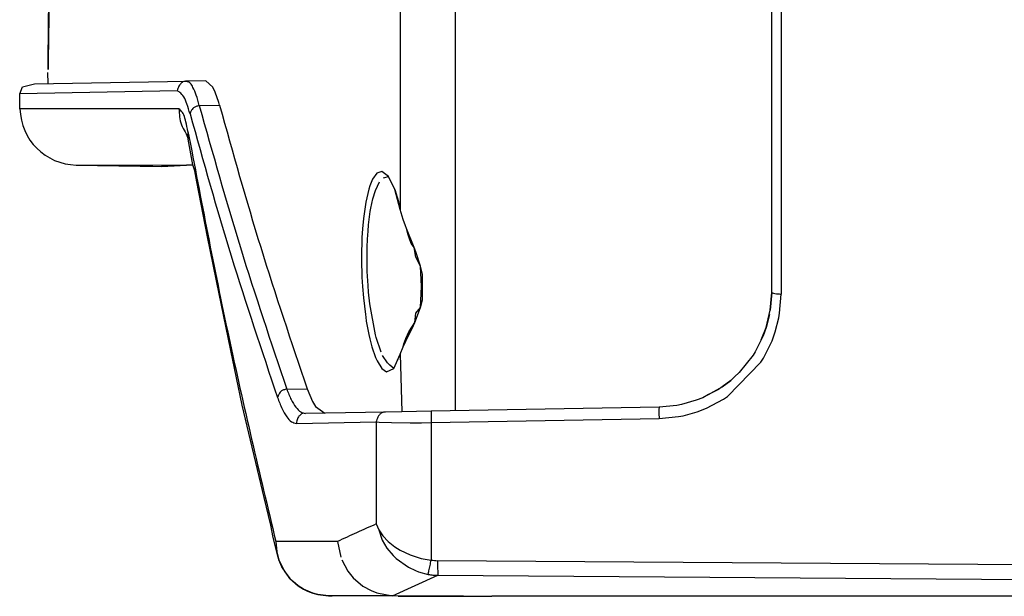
# Model space of a CAD drawing. Header units: millimetres. Extents: x -721 to -161, y -237 to 477.
# Tile 5 of 27: x -721 to -669, y -62 to -32. Entities that reach past the tile are written whole.
import ezdxf

# ---------------------------------------------------------------- set-up
doc = ezdxf.new("R2010")
doc.units = ezdxf.units.MM

# ---------------------------------------------------------------- blocks, each defined once
blk = doc.blocks.new('Griff__39', base_point=(-720.8373107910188, -61.98601126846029))
at = {"color": 1, "linetype": 'Continuous'}
for p, q in [((-698.0552729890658, 8.304975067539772), (-698.0552729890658, -52.27336976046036)), ((-680.9973226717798, 2.193434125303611), (-680.9973226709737, -46.16182881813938)), ((-700.9232540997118, -2.241001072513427), (-700.9232540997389, -41.72739362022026)), ((-712.5937901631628, -35.52826793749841), (-720.8373107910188, -35.67216491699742)), ((-712.5047253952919, -36.46813712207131), (-720.8212646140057, -36.46908183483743)), ((-711.4384854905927, -36.29741349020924), (-710.3810337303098, -36.2789556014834)), ((-717.8742641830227, -39.4065468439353), (-713.8666381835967, -39.40608215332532)), ((-713.8666381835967, -39.40608215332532), (-711.7748870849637, -39.40585327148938)), ((-702.3706817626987, -40.14187622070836), (-702.5168914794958, -40.49668884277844)), ((-702.1440277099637, -39.82794189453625), (-702.3706817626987, -40.14187622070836)), ((-701.8852996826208, -39.74035644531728), (-702.1440277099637, -39.82794189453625)), ((-701.5401458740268, -40.00567626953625), (-701.8852996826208, -39.74035644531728)), ((-701.8021545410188, -40.0782775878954), (-701.5401458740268, -40.00567626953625)), ((-701.2110595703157, -40.68212890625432), (-701.5401458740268, -40.00567626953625)), ((-702.5717773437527, -40.6695861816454), (-702.7316894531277, -41.35397338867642)), ((-702.5168914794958, -40.49668884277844), (-702.5717773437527, -40.6695861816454)), ((-702.2271881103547, -40.74385070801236), (-702.0073699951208, -40.2880249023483)), ((-700.9232540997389, -41.72739362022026), (-701.2110595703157, -40.68212890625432)), ((-702.4615020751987, -41.65931701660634), (-702.3582458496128, -41.17835998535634)), ((-702.3582458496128, -41.17835998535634), (-702.2271881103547, -40.74385070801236)), ((-702.7316894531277, -41.35397338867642), (-702.8538055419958, -42.21414184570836)), ((-702.4912414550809, -41.8322143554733), (-702.4615020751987, -41.65931701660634)), ((-700.7672271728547, -42.26129150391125), (-700.9232540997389, -41.72739362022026)), ((-702.8538055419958, -42.21414184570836), (-702.9015045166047, -42.74674987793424)), ((-702.5819091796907, -42.53190612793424), (-702.4912414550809, -41.8322143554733)), ((-702.9015045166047, -42.74674987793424), (-702.9289550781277, -43.19578552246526)), ((-702.6115722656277, -42.86569213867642), (-702.5819091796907, -42.53190612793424)), ((-700.6520690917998, -42.58262634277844), (-700.7672271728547, -42.26129150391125)), ((-700.5985412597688, -42.72326660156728), (-700.6520690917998, -42.58262634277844)), ((-700.2005310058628, -43.72120666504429), (-700.5985412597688, -42.72326660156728)), ((-702.9289550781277, -43.19578552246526), (-702.9537048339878, -44.22572326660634)), ((-702.6386413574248, -43.28584289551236), (-702.6115722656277, -42.86569213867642)), ((-702.6631927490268, -44.25813293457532), (-702.6556854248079, -43.71574401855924)), ((-702.6556854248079, -43.71574401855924), (-702.6386413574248, -43.28584289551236)), ((-700.1125335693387, -43.94859313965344), (-700.2005310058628, -43.72120666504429)), ((-702.9537048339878, -44.22572326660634), (-702.9532775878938, -44.35884094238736)), ((-702.6502516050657, -44.98419734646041), (-702.6631927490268, -44.25813293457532)), ((-699.8629455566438, -44.6957092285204), (-700.1125335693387, -43.94859313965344)), ((-702.9532775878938, -44.35884094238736), (-702.9287567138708, -45.28390502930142)), ((-699.7636871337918, -45.11985778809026), (-699.8629455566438, -44.6957092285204)), ((-702.9287567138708, -45.28390502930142), (-702.9012756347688, -45.76652526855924)), ((-702.6108551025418, -45.7130737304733), (-702.6502516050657, -44.98419734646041)), ((-699.7660064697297, -46.46395874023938), (-699.7636871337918, -45.11985778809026)), ((-702.9012756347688, -45.76652526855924), (-702.8534698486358, -46.35792541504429)), ((-702.5818481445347, -46.07063293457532), (-702.6108551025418, -45.7130737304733)), ((-702.8534698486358, -46.35792541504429), (-702.7505493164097, -47.23849487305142)), ((-702.5167846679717, -46.68217468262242), (-702.5818481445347, -46.07063293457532)), ((-681.0748901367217, -47.16810607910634), (-680.9973226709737, -46.16182881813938)), ((-702.2259368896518, -48.29600524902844), (-702.5167846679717, -46.68217468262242)), ((-700.1665191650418, -47.65501403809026), (-699.8655700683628, -46.86167907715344)), ((-699.8655700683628, -46.86167907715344), (-699.7660064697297, -46.46395874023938)), ((-702.7505493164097, -47.23849487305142), (-702.7305145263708, -47.37658691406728)), ((-702.7305145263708, -47.37658691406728), (-702.6996765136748, -47.57498168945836)), ((-681.1167144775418, -47.40750122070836), (-681.0748901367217, -47.16810607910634)), ((-702.6996765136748, -47.57498168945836), (-702.5676269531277, -48.27960205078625)), ((-700.6299133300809, -48.63111877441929), (-700.2359619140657, -47.80863952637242)), ((-700.2359619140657, -47.80863952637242), (-700.1665191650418, -47.65501403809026)), ((-681.3050231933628, -48.14457702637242), (-681.1167144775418, -47.40750122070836)), ((-702.5676269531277, -48.27960205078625), (-702.5158386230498, -48.50813293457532)), ((-702.1911468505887, -48.42948913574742), (-702.2259368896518, -48.29600524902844)), ((-681.4730529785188, -48.61024475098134), (-681.3050231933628, -48.14457702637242)), ((-702.5158386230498, -48.50813293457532), (-702.4046173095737, -48.93177795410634)), ((-702.4046173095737, -48.93177795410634), (-702.2190246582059, -49.47683715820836)), ((-701.9293060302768, -49.20857238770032), (-702.1911468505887, -48.42948913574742)), ((-700.9232540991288, -49.3157167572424), (-700.7673797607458, -48.92607116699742)), ((-700.7673797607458, -48.92607116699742), (-700.6299133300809, -48.63111877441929)), ((-681.9253845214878, -49.51878356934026), (-681.4730529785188, -48.61024475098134)), ((-701.5947265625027, -49.76763916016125), (-701.8474731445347, -49.38531494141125)), ((-701.2576599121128, -50.05601501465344), (-700.9232540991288, -49.3157167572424)), ((-700.9232540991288, -49.3157167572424), (-700.8406677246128, -52.32199096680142)), ((-702.2190246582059, -49.47683715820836), (-702.1398315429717, -49.65806579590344)), ((-702.1398315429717, -49.65806579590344), (-701.8961944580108, -50.05497741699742)), ((-701.4639129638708, -49.87796020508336), (-701.5947265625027, -49.76763916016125)), ((-701.2576599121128, -50.05601501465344), (-701.4639129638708, -49.87796020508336)), ((-683.8003692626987, -51.52095031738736), (-682.0534515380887, -49.72389221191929)), ((-682.0534515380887, -49.72389221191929), (-681.9253845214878, -49.51878356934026)), ((-701.8961944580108, -50.05497741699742), (-701.6418914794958, -50.23851013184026)), ((-701.6418914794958, -50.23851013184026), (-701.2576599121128, -50.05601501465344)), ((-706.8628122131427, -51.13666704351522), (-705.7985096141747, -51.11808957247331)), ((-684.9084167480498, -52.13670349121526), (-684.0160369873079, -51.66345214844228)), ((-684.0160369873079, -51.66345214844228), (-683.8003692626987, -51.52095031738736)), ((-686.3657531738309, -52.58020019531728), (-686.1195220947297, -52.53080749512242)), ((-686.1195220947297, -52.53080749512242), (-685.3820343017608, -52.3219299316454)), ((-685.3820343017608, -52.3219299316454), (-684.9084167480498, -52.13670349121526)), ((-706.3614169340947, -52.93199039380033), (-702.1766713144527, -52.85894538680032)), ((-702.1766713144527, -52.85894538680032), (-702.0283660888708, -52.87135314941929)), ((-702.1766713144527, -52.85894538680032), (-702.1766713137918, -58.19758750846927)), ((-702.0283660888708, -52.87135314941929), (-701.3799591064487, -52.8924865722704)), ((-701.3799591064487, -52.8924865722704), (-700.4049377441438, -52.8986206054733)), ((-700.4049377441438, -52.8986206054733), (-699.8064270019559, -52.8954162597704)), ((-699.8064270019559, -52.8954162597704), (-699.3095762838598, -52.88972763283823)), ((-699.3095762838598, -52.88972763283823), (-699.3095910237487, -60.09431428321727)), ((-699.3095762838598, -52.88972763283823), (-687.3838820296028, -52.68080531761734)), ((-687.3838820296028, -52.68080531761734), (-686.3657531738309, -52.58020019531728)), ((-702.1766713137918, -58.19758750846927), (-702.0368499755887, -58.51203918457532)), ((-702.1766713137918, -58.19758750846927), (-702.0368499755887, -58.51203918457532)), ((-702.0368499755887, -58.51203918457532), (-701.8791351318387, -59.04927062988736)), ((-702.0368499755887, -58.51203918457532), (-701.8313903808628, -58.81652832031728)), ((-707.4371368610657, -59.11152937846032), (-707.3865356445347, -59.65394592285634)), ((-707.4371368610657, -59.11152937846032), (-707.3865356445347, -59.65394592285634)), ((-701.8791351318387, -59.04927062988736), (-701.6210937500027, -59.46562194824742)), ((-701.8313903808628, -58.81652832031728), (-701.5496368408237, -59.11801147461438)), ((-701.5496368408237, -59.11801147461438), (-701.3801116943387, -59.26332092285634)), ((-707.3865356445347, -59.65394592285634), (-707.3204956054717, -59.93197631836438)), ((-701.6210937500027, -59.46562194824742), (-701.2959747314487, -59.85021972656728)), ((-701.3801116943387, -59.26332092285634), (-701.2023773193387, -59.39552307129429)), ((-701.2023773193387, -59.39552307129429), (-700.9308471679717, -59.56625366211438)), ((-700.9308471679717, -59.56625366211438), (-700.4064636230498, -59.81639099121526)), ((-707.2749481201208, -60.0755920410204), (-707.3204956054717, -59.93197631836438)), ((-707.3204956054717, -59.93197631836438), (-707.2749481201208, -60.0755920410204)), ((-707.2749481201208, -60.0755920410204), (-707.0003051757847, -60.6542053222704)), ((-701.2959747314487, -59.85021972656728), (-701.1423492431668, -59.99763488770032)), ((-701.1423492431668, -59.99763488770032), (-700.4925842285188, -60.46192932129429)), ((-700.4064636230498, -59.81639099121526), (-699.8284149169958, -59.99971008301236)), ((-699.8284149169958, -59.99971008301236), (-699.3095910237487, -60.09431428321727)), ((-652.3778911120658, -60.45927842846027), (-698.9694319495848, -60.12559527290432)), ((-707.0003051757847, -60.6542053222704), (-706.6983184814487, -61.05473327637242)), ((-700.4925842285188, -60.46192932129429), (-700.1204833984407, -60.6415405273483)), ((-700.1204833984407, -60.6415405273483), (-699.9726715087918, -60.69848632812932)), ((-699.9726715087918, -60.69848632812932), (-699.4631123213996, -60.83708858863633)), ((-706.6983184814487, -61.05473327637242), (-706.2583770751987, -61.44250488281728)), ((-701.3344726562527, -61.95292663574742), (-698.9607060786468, -60.88722931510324)), ((-698.9607060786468, -60.88722931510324), (-653.1331916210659, -61.21457893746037)), ((-706.2583770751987, -61.44250488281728), (-705.9859008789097, -61.61169433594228)), ((-701.0336355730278, -61.98419454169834), (-704.4884268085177, -61.9539624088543))]:
    blk.add_line(p, q, dxfattribs=at)
at = {"color": 7, "linetype": 'Continuous'}
for p, q in [((-681.4885964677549, -46.08801376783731), (-681.4885964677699, 2.119619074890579)), ((-719.3487091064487, -33.94026184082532), (-719.3004760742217, -29.81277465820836)), ((-719.3133392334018, -31.3388061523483), (-719.3300323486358, -32.7435913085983)), ((-719.3196105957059, -31.66441345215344), (-719.3487091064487, -33.94026184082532)), ((-719.3307189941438, -33.00903320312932), (-719.3196105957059, -31.66441345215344)), ((-719.3300323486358, -32.7435913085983), (-719.3433685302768, -33.73202514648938)), ((-719.3487091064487, -33.94026184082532), (-719.3307189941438, -33.00903320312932)), ((-719.3433685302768, -33.73202514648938), (-719.3554077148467, -34.40631103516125)), ((-719.3554077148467, -34.40631103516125), (-719.3487091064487, -33.94026184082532)), ((-719.3554077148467, -34.40631103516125), (-719.3487091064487, -33.94026184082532)), ((-719.3487091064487, -33.94026184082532), (-719.3554077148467, -34.40631103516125)), ((-720.0609130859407, -35.15748596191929), (-712.1085001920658, -35.01866975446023)), ((-719.3471374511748, -35.14501953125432), (-719.3577880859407, -34.56649780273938)), ((-711.0967888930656, -35.00101026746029), (-712.1085001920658, -35.01866975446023)), ((-710.7347259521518, -35.32295227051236), (-711.0967888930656, -35.00101026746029)), ((-720.8373107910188, -35.67216491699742), (-720.6970672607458, -35.31504821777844)), ((-720.6970672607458, -35.31504821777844), (-720.0609130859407, -35.15748596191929)), ((-710.6032257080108, -35.60078430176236), (-710.7347259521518, -35.32295227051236)), ((-720.8212646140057, -36.46908183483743), (-720.8373107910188, -35.67216491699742)), ((-710.4239807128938, -36.12603759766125), (-710.6032257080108, -35.60078430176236)), ((-710.3810337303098, -36.2789556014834), (-710.4239807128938, -36.12603759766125)), ((-712.0452160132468, -37.79381195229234), (-712.0194721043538, -38.05183536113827)), ((-712.0194721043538, -38.05183536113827), (-712.0452160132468, -37.79381195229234)), ((-711.7748870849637, -39.40585327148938), (-712.0194721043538, -38.05183536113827)), ((-717.8742641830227, -39.4065468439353), (-713.4256744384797, -39.48419189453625)), ((-711.7748870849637, -39.40585327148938), (-713.4256744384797, -39.48419189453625)), ((-713.4256744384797, -39.48419189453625), (-711.7748870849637, -39.40585327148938)), ((-711.6671752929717, -39.70429992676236), (-711.7748870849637, -39.40585327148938)), ((-711.5611114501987, -40.2801818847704), (-711.6671752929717, -39.70429992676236)), ((-701.4782562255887, -40.16310119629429), (-701.2110595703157, -40.68212890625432)), ((-711.0051879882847, -43.16575622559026), (-711.5611114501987, -40.2801818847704)), ((-701.2110595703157, -40.68212890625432), (-701.0242462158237, -41.32205200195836)), ((-701.0242462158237, -41.32205200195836), (-700.9836883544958, -41.51979064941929)), ((-700.9836883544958, -41.51979064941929), (-700.9232540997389, -41.72739362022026)), ((-700.7672271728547, -42.26129150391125), (-700.9232540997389, -41.72739362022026)), ((-700.6520690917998, -42.58262634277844), (-700.7672271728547, -42.26129150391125)), ((-700.5985412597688, -42.72326660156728), (-700.6520690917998, -42.58262634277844)), ((-700.5148010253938, -43.06842041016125), (-700.5985412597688, -42.72326660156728)), ((-710.4056549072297, -46.14572143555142), (-711.0051879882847, -43.16575622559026)), ((-700.4631805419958, -43.21563720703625), (-700.5148010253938, -43.06842041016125)), ((-700.3480377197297, -43.51957702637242), (-700.4631805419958, -43.21563720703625)), ((-700.2005310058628, -43.72120666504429), (-700.3480377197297, -43.51957702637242)), ((-700.1064453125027, -44.23544311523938), (-700.2005310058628, -43.72120666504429)), ((-699.8629455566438, -44.6957092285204), (-700.1064453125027, -44.23544311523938)), ((-699.8101348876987, -45.76400756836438), (-699.8629455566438, -44.6957092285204)), ((-699.8655700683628, -46.86167907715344), (-699.8101348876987, -45.76400756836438)), ((-709.7833709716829, -49.10968017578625), (-710.4056549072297, -46.14572143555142)), ((-681.5608062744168, -47.01119995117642), (-681.4885964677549, -46.08801376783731)), ((-681.4885964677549, -46.08801376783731), (-681.5608062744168, -47.01119995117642)), ((-700.1013336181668, -47.15876770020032), (-699.8655700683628, -46.86167907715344)), ((-700.1665191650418, -47.65501403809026), (-700.1013336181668, -47.15876770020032)), ((-681.7740936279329, -47.91520690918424), (-681.5608062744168, -47.01119995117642)), ((-681.5999298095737, -47.23400878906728), (-681.7740936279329, -47.91520690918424)), ((-700.4829101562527, -48.13392639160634), (-700.1665191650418, -47.65501403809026)), ((-700.6337890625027, -48.4923706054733), (-700.4829101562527, -48.13392639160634)), ((-682.0329807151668, -48.55689959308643), (-681.7740936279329, -47.91520690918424)), ((-681.9281463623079, -48.3421936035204), (-682.0329807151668, -48.55689959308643)), ((-681.7740936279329, -47.91520690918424), (-681.9281463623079, -48.3421936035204)), ((-700.9232540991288, -49.3157167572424), (-700.7673797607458, -48.92607116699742)), ((-700.7673797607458, -48.92607116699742), (-700.7326507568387, -48.7616271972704)), ((-700.7326507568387, -48.7616271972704), (-700.6337890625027, -48.4923706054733)), ((-682.0329807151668, -48.55689959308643), (-682.3465881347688, -49.18013000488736)), ((-709.1907362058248, -51.98011053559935), (-709.7833709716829, -49.10968017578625)), ((-701.0899047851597, -49.67329406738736), (-700.9232540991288, -49.3157167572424)), ((-682.4631805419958, -49.36613464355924), (-683.1866149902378, -50.27046203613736)), ((-682.3465881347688, -49.18013000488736), (-682.4631805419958, -49.36613464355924)), ((-701.1527404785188, -49.82110595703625), (-701.0899047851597, -49.67329406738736)), ((-683.1866149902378, -50.27046203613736), (-683.4331565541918, -50.49986609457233)), ((-684.0746154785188, -51.02195739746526), (-683.6312255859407, -50.68357849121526)), ((-683.6312255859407, -50.68357849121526), (-684.0746154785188, -51.02195739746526)), ((-683.6312255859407, -50.68357849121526), (-683.4331565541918, -50.49986609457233)), ((-683.4331565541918, -50.49986609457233), (-683.6312255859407, -50.68357849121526)), ((-705.7985096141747, -51.11808957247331), (-705.5133666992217, -51.79505920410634)), ((-684.7894344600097, -51.42769166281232), (-685.0966339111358, -51.59060668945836)), ((-684.7894344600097, -51.42769166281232), (-684.0746154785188, -51.02195739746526)), ((-684.2754058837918, -51.15509033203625), (-684.7894344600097, -51.42769166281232)), ((-684.0746154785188, -51.02195739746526), (-684.2754058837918, -51.15509033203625)), ((-708.0443267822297, -56.80816650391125), (-709.1907362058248, -51.98011053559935)), ((-705.5133666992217, -51.79505920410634), (-705.3551788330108, -52.05615234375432)), ((-686.4501647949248, -51.99658203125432), (-687.3838820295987, -52.08709993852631)), ((-686.2169036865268, -51.95068359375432), (-686.4501647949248, -51.99658203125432)), ((-685.4360351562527, -51.72557067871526), (-686.2169036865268, -51.95068359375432)), ((-685.0966339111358, -51.59060668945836), (-685.4360351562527, -51.72557067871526)), ((-701.6988221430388, -52.33696814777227), (-705.8805786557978, -52.40996103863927)), ((-705.3551788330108, -52.05615234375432), (-704.8726540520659, -52.39236758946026)), ((-700.8406677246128, -52.32199096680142), (-701.6988221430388, -52.33696814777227)), ((-699.3095762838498, -52.29526370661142), (-700.8406677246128, -52.32199096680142)), ((-687.3838820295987, -52.08709993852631), (-699.3095762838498, -52.29526370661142)), ((-707.6962432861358, -58.26411437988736), (-708.0443267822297, -56.80816650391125)), ((-707.5758666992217, -58.90794372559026), (-707.6962432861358, -58.26411437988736)), ((-707.3204956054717, -59.93197631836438), (-707.5758666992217, -58.90794372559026)), ((-704.2068647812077, -59.11331909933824), (-704.0402832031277, -59.93367004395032)), ((-707.3865356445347, -59.65394592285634), (-707.3204956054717, -59.93197631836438)), ((-707.2749481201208, -60.0755920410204), (-707.3204956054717, -59.93197631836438)), ((-707.2749481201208, -60.0755920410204), (-707.1264648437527, -60.44213867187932)), ((-707.1264648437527, -60.44213867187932), (-707.2749481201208, -60.0755920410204)), ((-703.9859008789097, -60.07760620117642), (-703.6626739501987, -60.67594909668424)), ((-706.6983184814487, -61.05473327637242), (-707.1264648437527, -60.44213867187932)), ((-707.0003051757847, -60.6542053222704), (-706.8350124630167, -60.8829590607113)), ((-703.6626739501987, -60.67594909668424), (-703.3923492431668, -61.01234436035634)), ((-706.5221405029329, -61.21543884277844), (-706.6983184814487, -61.05473327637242)), ((-706.2583770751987, -61.44250488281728), (-706.5221405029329, -61.21543884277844)), ((-703.3923492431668, -61.01234436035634), (-702.8802185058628, -61.44981384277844)), ((-705.9859008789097, -61.61169433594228), (-706.2583770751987, -61.44250488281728)), ((-705.5013122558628, -61.8187561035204), (-705.9859008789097, -61.61169433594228)), ((-705.7848205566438, -61.71076965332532), (-705.9859008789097, -61.61169433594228)), ((-705.9859008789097, -61.61169433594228), (-705.7848205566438, -61.71076965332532)), ((-705.5013122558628, -61.8187561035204), (-705.7848205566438, -61.71076965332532)), ((-705.7848205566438, -61.71076965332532), (-705.5013122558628, -61.8187561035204)), ((-705.2415008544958, -61.88848876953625), (-705.5013122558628, -61.8187561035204)), ((-705.2415008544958, -61.88848876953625), (-705.5013122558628, -61.8187561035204)), ((-705.5013122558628, -61.8187561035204), (-705.2415008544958, -61.88848876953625)), ((-702.8802185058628, -61.44981384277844), (-702.4528961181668, -61.68931579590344)), ((-702.4528961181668, -61.68931579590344), (-702.1427612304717, -61.81053161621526)), ((-702.1427612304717, -61.81053161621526), (-701.3344726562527, -61.95292663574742)), ((-704.6740204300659, -61.9522914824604), (-705.2415008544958, -61.88848876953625)), ((-704.6740204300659, -61.9522914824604), (-705.2415008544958, -61.88848876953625)), ((-705.2415008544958, -61.88848876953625), (-704.6740204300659, -61.9522914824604)), ((-701.0336355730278, -61.98419454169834), (-704.4884268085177, -61.9539624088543)), ((-697.6169621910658, -61.98601126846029), (-701.3344726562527, -61.95292663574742)), ((-697.7869567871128, -61.98464965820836), (-701.0336355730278, -61.98419454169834)), ((-701.0336355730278, -61.98419454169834), (-697.7869567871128, -61.98464965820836)), ((-697.7869567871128, -61.98464965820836), (-697.6169621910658, -61.98601126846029)), ((-697.6169621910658, -61.98601126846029), (-697.7869567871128, -61.98464965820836)), ((-697.6169621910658, -61.98601126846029), (-696.1389545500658, -61.98419734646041)), ((-654.0259637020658, -61.98419734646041), (-696.1389545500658, -61.98419734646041))]:
    blk.add_line(p, q, dxfattribs=at)
blk.add_arc((-717.8219069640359, -36.40700375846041), 2.999999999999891, 181.1856885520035, 269.0000000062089, dxfattribs=at)
at = {"color": 1, "linetype": 'Continuous'}
for points in [[(-712.1085001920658, -35.01866975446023), (-712.2935302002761, -35.05874410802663), (-712.4290333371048, -35.16993512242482), (-712.5591299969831, -35.39524295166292), (-712.5937901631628, -35.52826793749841)], [(-711.4384854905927, -36.29741349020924), (-711.601329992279, -35.74382122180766), (-711.7695687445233, -35.34136885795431), (-711.8969791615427, -35.13881375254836), (-712.1085001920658, -35.01866975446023)], [(-711.9232965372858, -36.72721563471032), (-712.0858771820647, -36.20823673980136), (-712.2541723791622, -35.8308378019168), (-712.4665446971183, -35.60346942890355), (-712.5937901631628, -35.52826793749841)], [(-712.0309015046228, -37.6473205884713), (-712.1393149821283, -37.14649054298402), (-712.2574157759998, -36.77467389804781), (-712.4115378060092, -36.54561371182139), (-712.5047253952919, -36.46813712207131)], [(-712.5047253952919, -36.46813712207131), (-712.4671699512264, -36.88605837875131), (-712.3723584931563, -37.29458759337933), (-712.1747907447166, -37.67690310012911), (-712.0194721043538, -38.05183536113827)], [(-711.4384854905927, -36.29741349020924), (-711.5286078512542, -36.31873446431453), (-711.6723430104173, -36.36993724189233), (-711.744139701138, -36.41593970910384), (-711.8178141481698, -36.49890255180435), (-711.8983006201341, -36.64648018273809), (-711.9232965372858, -36.72721563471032)], [(-711.4384854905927, -36.29741349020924), (-709.2868625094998, -43.73144103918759), (-706.8628122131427, -51.13666704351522)], [(-711.9232965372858, -36.72721563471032), (-709.7701355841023, -44.16655699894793), (-707.3443525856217, -51.57707623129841)], [(-712.0309015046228, -37.6473205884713), (-712.0380587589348, -37.72056627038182), (-712.0452160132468, -37.79381195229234)], [(-712.0309015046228, -37.6473205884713), (-709.9009165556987, -48.39626348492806), (-707.4371368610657, -59.11152937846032)], [(-681.4885964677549, -46.08801376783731), (-681.3940989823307, -46.11731379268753), (-681.2436177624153, -46.15151539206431), (-681.0924783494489, -46.15912289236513), (-680.9973226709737, -46.16182881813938)], [(-706.8628122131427, -51.13666704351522), (-706.9523346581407, -51.15993358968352), (-707.0951106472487, -51.21424702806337), (-707.1664254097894, -51.26181242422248), (-707.2396003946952, -51.3463950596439), (-707.3195333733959, -51.49576771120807), (-707.3443525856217, -51.57707623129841)], [(-706.8628122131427, -51.13666704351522), (-706.6264982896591, -51.68972533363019), (-706.3807194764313, -52.09057810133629), (-706.1304241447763, -52.3321898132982), (-705.8805786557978, -52.40996103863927)], [(-707.3443525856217, -51.57707623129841), (-707.1076431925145, -52.16518446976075), (-706.8616188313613, -52.59192024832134), (-706.611211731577, -52.8489089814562), (-706.3614169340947, -52.93199039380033)], [(-706.0461641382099, -52.41325594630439), (-706.1226433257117, -52.4699078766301), (-706.2547114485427, -52.59750430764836), (-706.3358586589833, -52.80021960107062), (-706.3614169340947, -52.93199039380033)], [(-701.6988221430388, -52.33696814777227), (-701.8839114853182, -52.37818479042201), (-702.0183323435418, -52.49252613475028), (-702.1447428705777, -52.7231840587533), (-702.1766713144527, -52.85894538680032)], [(-699.3095762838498, -52.29526370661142), (-699.3098994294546, -52.30390986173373), (-699.3121614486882, -52.36443294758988), (-699.3143258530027, -52.44116316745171), (-699.3139656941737, -52.56325926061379), (-699.3114781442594, -52.77511484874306), (-699.3095762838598, -52.88972763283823)], [(-687.3838820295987, -52.08709993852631), (-687.384502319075, -52.10977225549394), (-687.3888443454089, -52.26847847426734)], [(-687.3888443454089, -52.26847847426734), (-687.3887093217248, -52.28507971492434), (-687.3877641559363, -52.40128839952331), (-687.3854180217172, -52.59085058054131), (-687.3838820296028, -52.68080531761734)], [(-702.1766713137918, -58.19758750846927), (-703.2078209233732, -58.65496646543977), (-704.2068647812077, -59.11331909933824)], [(-704.2068647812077, -59.11331909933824), (-705.8677436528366, -59.112009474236), (-707.4371368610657, -59.11152937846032)], [(-699.4631123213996, -60.83708858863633), (-699.4578500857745, -60.81359851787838), (-699.4210144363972, -60.64916802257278), (-699.3628670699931, -60.37356469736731), (-699.3095910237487, -60.09431428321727)], [(-699.3095910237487, -60.09431428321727), (-699.1395114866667, -60.1099547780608), (-698.9694319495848, -60.12559527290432)], [(-698.9694319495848, -60.12559527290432), (-698.9692050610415, -60.41665759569), (-698.9651523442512, -60.69817210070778), (-698.9612618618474, -60.86359716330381), (-698.9607060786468, -60.88722931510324)], [(-699.4631123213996, -60.83708858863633), (-699.2130706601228, -60.87281008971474), (-698.9607060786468, -60.88722931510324)], [(-701.3344726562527, -61.95292663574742), (-703.0323589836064, -61.9525882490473), (-704.6740204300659, -61.9522914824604)]]:
    blk.add_spline(points, degree=3, dxfattribs=at)
at = {"color": 7, "linetype": 'Continuous'}
for points in [[(-710.3810337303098, -36.2789556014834), (-708.2261955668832, -43.71296420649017), (-705.7985096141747, -51.11808957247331)], [(-704.6740204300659, -61.9522914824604), (-704.5812236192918, -61.95312694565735), (-704.4884268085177, -61.9539624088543)]]:
    blk.add_spline(points, degree=3, dxfattribs=at)
blk = doc.blocks.new('L10-für-dxf-Internet__87', base_point=(-720.8373107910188, -236.9841973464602))
blk.add_blockref('Griff__39', (-720.8373107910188, -61.98601126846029))
blk = doc.blocks.new('SA_LinksA', base_point=(-491.0000000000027, 103.9999999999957))
blk.add_blockref('L10-für-dxf-Internet__87', (-720.8373107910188, -236.9841973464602))

msp = doc.modelspace()

# ---------------------------------------------------------------- block references
msp.add_blockref('SA_LinksA', (-491.0000000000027, 103.9999999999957))

doc.saveas('drawing.dxf')
